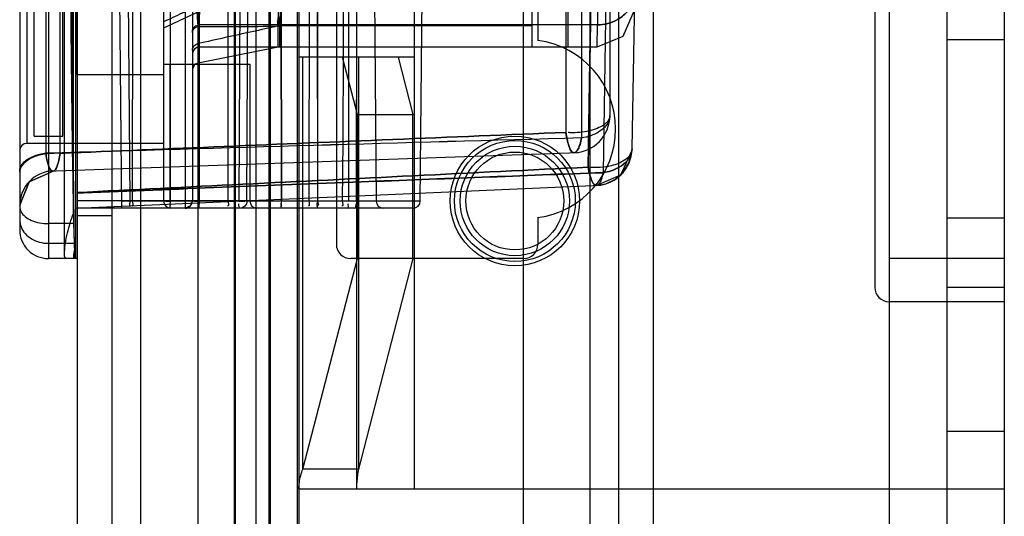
# Model space of a CAD drawing. Header units: millimetres. Extents: x 207 to 812, y 101 to 1295.
# Tile 22 of 55: x 207 to 241, y 1018 to 1035. Entities that reach past the tile are written whole.
import ezdxf

# ---------------------------------------------------------------- set-up
doc = ezdxf.new("R2010")
doc.units = ezdxf.units.MM
doc.header["$LTSCALE"] = 91.508876
doc.layers.get('0').update_dxf_attribs({"linetype": 'CONTINUOUS'})

msp = doc.modelspace()

# ---------------------------------------------------------------- linework, layer by layer
at = {"color": 7, "linetype": 'Continuous'}
for p, q in [((214.19, 1293.519), (214.19, 151.519)), ((214.94, 1293.519), (214.94, 118.519)), ((215.39, 1293.519), (215.39, 151.519)), ((216.39, 151.519), (216.39, 1293.519)), ((210.94, 1292.019), (210.94, 120.019)), ((212.94, 277.019), (212.94, 1292.019)), ((214.24, 150.019), (214.24, 1292.019)), ((215.44, 1292.019), (215.44, 150.019)), ((216.44, 1292.019), (216.44, 150.019)), ((236.94, 1292.019), (236.94, 120.019)), ((238.94, 1292.019), (238.94, 120.019)), ((240.94, 1292.019), (240.94, 120.019)), ((226.54, 1291.019), (226.54, 123.019)), ((227.54, 1291.019), (227.54, 123.019)), ((228.74, 1291.019), (228.74, 123.019)), ((208.74, 1289.819), (208.74, 123.019)), ((209.94, 1289.819), (209.94, 123.019)), ((224.24, 191.519), (224.24, 1250.519)), ((207.74, 1060.519), (207.74, 1026.519)), ((217.74, 1060.019), (217.74, 1027.019)), ((206.74, 1059.519), (206.74, 1027.519)), ((211.74, 1058.519), (211.74, 1028.519)), ((207.65, 1056.863), (207.65, 1030.175)), ((208.148, 1030.172), (208.148, 1056.866)), ((208.149, 1030.172), (208.149, 1056.866)), ((206.99, 1056.519), (206.99, 1030.519)), ((207.24, 1030.769), (207.24, 1056.269)), ((208.24, 1030.769), (208.24, 1056.269)), ((225.715, 1056.139), (225.715, 1030.899)), ((226.255, 1056.331), (226.255, 1030.707)), ((227.24, 1055.548), (227.24, 1031.49)), ((224.54, 1033.869), (224.54, 1053.169)), ((225.79, 1033.869), (225.79, 1053.169)), ((224.74, 1052.945), (224.74, 1034.093)), ((210.14, 1043.519), (210.273, 1028.269)), ((210.666, 1043.519), (210.65, 1028.517)), ((215.817, 1043.519), (215.83, 1028.517)), ((215.831, 1028.517), (215.817, 1043.519)), ((217.064, 1043.519), (217.083, 1028.517)), ((217.081, 1043.519), (217.083, 1028.517)), ((218.459, 1043.519), (218.428, 1028.517)), ((218.99, 1043.519), (219.121, 1028.517)), ((220.655, 1028.517), (220.786, 1043.519)), ((227.232, 1043.519), (227.002, 1029.503)), ((228.01, 1030.325), (228.241, 1043.548)), ((208.294, 1026.692), (208.294, 1041.019)), ((208.608, 1028.085), (208.608, 1041.019)), ((210.473, 1039.769), (210.571, 1028.517)), ((211.971, 1040.019), (211.971, 1028.517)), ((214.403, 1039.769), (214.349, 1028.517)), ((214.631, 1028.517), (214.686, 1039.769)), ((212.99, 1033.869), (212.99, 1039.019)), ((212.74, 1038.769), (212.74, 1028.519)), ((212.971, 1038.523), (212.971, 1028.517)), ((213.976, 1038.523), (213.969, 1028.517)), ((216.793, 1038.523), (216.783, 1028.517)), ((218.168, 1038.523), (218.156, 1028.517)), ((226.484, 1029.693), (226.623, 1038.041)), ((236.44, 1036.519), (236.44, 1025.519)), ((208.684, 1036.136), (208.684, 1026.519)), ((212.49, 1036.045), (212.49, 1028.269)), ((220.44, 1036.019), (220.44, 1018.519)), ((226.804, 1035.74), (226.806, 1034.635)), ((213.697, 1035.431), (211.74, 1034.519)), ((215.728, 1034.894), (215.755, 1034.681)), ((212.941, 1034.583), (212.941, 1033.309)), ((226.806, 1034.635), (212.99, 1034.635)), ((215.765, 1034.606), (215.716, 1034.601)), ((215.716, 1033.865), (215.716, 1034.602)), ((215.765, 1034.606), (215.765, 1033.869)), ((224.54, 1034.606), (215.765, 1034.604)), ((224.54, 1034.606), (215.765, 1034.606)), ((226.794, 1033.869), (226.806, 1034.635)), ((212.99, 1033.869), (226.794, 1033.869)), ((240.94, 1034.119), (238.94, 1034.119)), ((215.716, 1033.864), (212.941, 1033.309)), ((211.74, 1033.266), (214.733, 1033.267)), ((211.74, 1033.266), (211.971, 1033.266)), ((211.972, 1028.519), (211.972, 1033.266)), ((214.733, 1033.267), (214.733, 1028.518)), ((220.44, 1033.519), (216.44, 1033.519)), ((216.577, 1019.209), (216.577, 1033.519)), ((218.469, 1031.519), (217.951, 1033.519)), ((218.44, 1033.519), (218.44, 1018.519)), ((218.509, 1033.519), (218.509, 1019.209)), ((219.883, 1033.519), (220.4, 1031.519)), ((211.74, 1032.901), (208.74, 1032.901)), ((218.469, 1026.519), (218.469, 1031.519)), ((218.469, 1031.519), (220.4, 1031.519)), ((220.4, 1026.519), (220.4, 1031.519)), ((211.74, 1030.519), (206.99, 1030.519)), ((207.24, 1030.769), (208.24, 1030.769)), ((207.685, 1029.552), (226.145, 1030.197)), ((227.914, 1029.861), (228.009, 1030.295)), ((207.078, 1029.195), (207.898, 1029.559)), ((227.415, 1029.263), (227.7, 1029.513)), ((206.74, 1028.36), (207.079, 1029.196)), ((208.702, 1028.267), (226.926, 1029.063)), ((214.733, 1028.519), (208.74, 1028.519)), ((220.655, 1028.517), (210.271, 1028.517)), ((210.571, 1028.517), (210.271, 1028.517)), ((215.831, 1028.517), (214.733, 1028.518)), ((220.405, 1028.269), (208.74, 1028.269)), ((212.951, 1028.269), (211.99, 1028.269)), ((214.548, 1028.269), (212.951, 1028.269)), ((214.982, 1028.269), (214.548, 1028.269)), ((208.634, 1027.732), (207.74, 1027.732)), ((208.74, 1028.019), (209.94, 1028.019)), ((224.74, 1027.945), (224.74, 1027.019)), ((240.94, 1027.919), (238.94, 1027.919)), ((207.74, 1027.048), (208.632, 1027.048)), ((208.74, 1026.519), (207.74, 1026.519)), ((216.577, 1019.209), (218.469, 1026.519)), ((224.24, 1026.519), (218.24, 1026.519)), ((220.4, 1026.519), (218.509, 1019.209)), ((240.94, 1026.519), (236.94, 1026.519)), ((240.94, 1025.519), (238.94, 1025.519)), ((240.94, 1025.019), (236.94, 1025.019)), ((238.94, 1020.519), (240.94, 1020.519)), ((218.509, 1019.209), (216.577, 1019.209)), ((216.44, 1018.519), (240.94, 1018.519))]:
    msp.add_line(p, q, dxfattribs=at)
for points in [[(226.794, 1033.869), (227.703, 1034.239), (228.094, 1035.145)], [(215.716, 1034.597), (215.732, 1034.6), (215.748, 1034.603), (215.765, 1034.604)], [(226.767, 1029.056), (227.624, 1029.432), (228.009, 1030.289)], [(227.7, 1029.513), (227.914, 1029.861), (228.009, 1030.295)], [(227.961, 1029.998), (227.979, 1030.068), (227.993, 1030.14), (228.003, 1030.214), (228.009, 1030.289)], [(206.74, 1028.36), (207.07, 1029.186), (207.898, 1029.559)], [(227.271, 1029.181), (227.386, 1029.244), (227.496, 1029.32), (227.599, 1029.407), (227.694, 1029.506)], [(226.767, 1029.056), (227.096, 1029.112), (227.416, 1029.263)], [(211.74, 1028.519), (211.743, 1028.519), (211.752, 1028.518), (211.766, 1028.518)], [(212.74, 1028.527), (212.67, 1028.345), (212.49, 1028.269)], [(212.74, 1028.519), (212.667, 1028.342), (212.49, 1028.269)]]:
    msp.add_lwpolyline(points, dxfattribs=at)
for radius in [2.25, 2.1, 1.9, 1.7]:
    msp.add_circle((223.94, 1028.519), radius, dxfattribs=at)
for centre, radius, start, end in [((213.934, 1093.773), 59.199, 269.03967, 271.72555), ((164.138, 1030.299), 51.756, 4.7637, 4.9599), ((212.99, 1033.619), 0.25, 90, 179.9998), ((224.34, 1031.019), 3.1, 277.4137, 82.5863), ((212.99, 1033.064), 0.25, 101.3099, 179.9997), ((225.94, 1031.49), 1.3, 272, 0.0015), ((206.99, 1030.269), 0.25, 90, 179.9746), ((414.509, -5871.814), 6905.087, 91.5622537, 91.7166924), ((414.506, -5871.727), 6905.001, 91.562249, 91.7166894), ((207.941, 1028.024), 2.158, 84.4726, 90.0131), ((226.71, 1030.355), 1.3, 272.5, 359), ((207.94, 1028.36), 1.2, 92, 180), ((211.99, 1028.519), 0.25, 180, 270), ((212.49, 1028.519), 0.25, 270, 0.0827), ((214.983, 1028.519), 0.25, 180, 270), ((219.371, 1028.519), 0.25, 180.5, 269.9944), ((220.405, 1028.519), 0.25, 270, 359.5), ((207.74, 1027.519), 1, 179.9973, 270), ((218.24, 1027.019), 0.5, 180, 270), ((224.24, 1027.019), 0.5, 270, 360), ((236.94, 1025.519), 0.5, 180, 270.0004)]:
    msp.add_arc(centre, radius, start, end, dxfattribs=at)
for centre, major_axis, start_param, end_param in [((208.83, 1043.519), (0, 20), 0.603191, 2.538401), ((208.871, 1043.519), (0, 13), 0.614957, 2.526636), ((208.662, 1029.519), (0, 3), -3.744784, -3.141593)]:
    msp.add_ellipse(centre, major_axis=major_axis, ratio=0.017455, start_param=start_param, end_param=end_param, dxfattribs=at)
for points, knots in [([(208.634, 1027.732), (208.62, 1028.788), (208.596, 1030.986), (208.57, 1034.384), (208.552, 1037.965), (208.543, 1041.655), (208.543, 1045.383), (208.552, 1049.073), (208.57, 1052.653), (208.596, 1056.052), (208.62, 1058.249), (208.634, 1059.306)], [0, 0, 0, 0, 0.100414, 0.208777, 0.322924, 0.44058, 0.559415, 0.677072, 0.79122, 0.899584, 1, 1, 1, 1]), ([(208.481, 1043.519), (208.481, 1042.543), (208.483, 1040.612), (208.494, 1037.768), (208.513, 1035.047), (208.537, 1032.51), (208.568, 1030.209), (208.594, 1028.761), (208.608, 1028.085)], [0, 0, 0, 0, 0.189691, 0.375302, 0.55283, 0.718446, 0.868581, 1, 1, 1, 1]), ([(218.002, 1038.523), (217.988, 1037.409), (217.965, 1035.182), (217.977, 1031.846), (217.955, 1029.626), (217.941, 1028.517)], [0, 0, 0, 0, 0.33424, 0.667564, 1, 1, 1, 1]), ([(226.623, 1038.041), (226.607, 1037.081), (226.575, 1035.19), (226.529, 1032.408), (226.499, 1030.585), (226.484, 1029.693)], [0, 0, 0, 0, 0.344972, 0.679457, 1, 1, 1, 1]), ([(208.74, 1032.901), (208.733, 1033.217), (208.718, 1033.895), (208.7, 1034.974), (208.689, 1035.735), (208.684, 1036.136)], [0, 0, 0, 0, 0.293826, 0.6287, 1, 1, 1, 1]), ([(211.74, 1034.744), (211.958, 1034.848), (212.392, 1035.055), (213.045, 1035.365), (213.48, 1035.572), (213.697, 1035.676)], [0, 0, 0, 0, 0.333258, 0.666582, 1, 1, 1, 1]), ([(212.941, 1034.583), (212.934, 1034.649), (212.921, 1034.803), (212.908, 1035.062), (212.899, 1035.366), (212.898, 1035.584), (212.898, 1035.697)], [0, 0, 0, 0, 0.179945, 0.415225, 0.695923, 1, 1, 1, 1]), ([(215.697, 1035.767), (215.704, 1035.644), (215.716, 1035.41), (215.719, 1035.084), (215.71, 1034.818), (215.712, 1034.664), (215.716, 1034.601)], [0, 0, 0, 0, 0.316096, 0.60374, 0.83773, 1, 1, 1, 1]), ([(215.765, 1034.606), (215.77, 1034.669), (215.783, 1034.823), (215.805, 1035.089), (215.809, 1035.416), (215.798, 1035.651), (215.79, 1035.773)], [0, 0, 0, 0, 0.163047, 0.397464, 0.684662, 1, 1, 1, 1]), ([(226.806, 1034.635), (227.051, 1034.628), (227.469, 1034.743), (227.959, 1035.169), (228.103, 1035.546), (228.105, 1035.784)], [0, 0, 0, 0, 0.383602, 0.648553, 1, 1, 1, 1]), ([(228.105, 1035.784), (228.103, 1035.546), (227.959, 1035.169), (227.469, 1034.743), (227.051, 1034.628), (226.806, 1034.635)], [0, 0, 0, 0, 0.351448, 0.616398, 1, 1, 1, 1]), ([(212.99, 1035.242), (212.984, 1035.107), (212.975, 1034.85), (212.961, 1034.497), (212.95, 1034.213), (212.945, 1034.051), (212.941, 1033.987)], [0, 0, 0, 0, 0.322975, 0.613041, 0.845268, 1, 1, 1, 1]), ([(212.74, 1034.405), (212.74, 1034.465), (212.799, 1034.591), (212.927, 1034.635), (212.99, 1034.635)], [0, 0, 0, 0, 0.485394, 1, 1, 1, 1]), ([(212.74, 1034.368), (212.747, 1034.425), (212.787, 1034.522), (212.879, 1034.571), (212.941, 1034.583)], [0, 0, 0, 0, 0.478955, 1, 1, 1, 1]), ([(215.716, 1034.597), (215.412, 1034.53), (214.8, 1034.394), (213.874, 1034.191), (213.254, 1034.055), (212.941, 1033.987)], [0, 0, 0, 0, 0.328963, 0.662279, 1, 1, 1, 1]), ([(212.74, 1033.758), (212.746, 1033.818), (212.785, 1033.919), (212.879, 1033.972), (212.941, 1033.986)], [0, 0, 0, 0, 0.489233, 1, 1, 1, 1]), ([(227.24, 1031.49), (227.24, 1031.436), (227.202, 1031.317), (227.06, 1031.172), (226.849, 1031.052), (226.581, 1030.961), (226.272, 1030.903), (226.053, 1030.89), (225.94, 1030.89)], [0, 0, 0, 0, 0.104924, 0.231265, 0.387921, 0.573523, 0.780954, 1, 1, 1, 1]), ([(227.24, 1031.49), (227.24, 1031.418), (227.206, 1031.265), (227.063, 1031.065), (226.846, 1030.898), (226.57, 1030.773), (226.363, 1030.724), (226.255, 1030.707)], [0, 0, 0, 0, 0.159472, 0.334577, 0.533793, 0.757453, 1, 1, 1, 1]), ([(225.715, 1030.899), (223.708, 1030.818), (219.75, 1030.658), (213.895, 1030.413), (210.046, 1030.253), (208.148, 1030.172)], [0, 0, 0, 0, 0.342622, 0.67596, 1, 1, 1, 1]), ([(208.149, 1030.172), (210.046, 1030.253), (213.895, 1030.413), (219.75, 1030.658), (223.708, 1030.818), (225.715, 1030.899)], [0, 0, 0, 0, 0.324025, 0.657371, 1, 1, 1, 1]), ([(225.715, 1030.899), (225.723, 1030.845), (225.739, 1030.743), (225.775, 1030.568), (225.823, 1030.403), (225.884, 1030.248), (225.952, 1030.201), (225.986, 1030.191)], [0, 0, 0, 0, 0.212726, 0.394058, 0.681189, 0.879379, 1, 1, 1, 1]), ([(225.986, 1030.191), (225.953, 1030.2), (225.884, 1030.247), (225.823, 1030.403), (225.759, 1030.622), (225.728, 1030.795), (225.715, 1030.899)], [0, 0, 0, 0, 0.118266, 0.31915, 0.609576, 1, 1, 1, 1]), ([(225.986, 1030.191), (226.02, 1030.196), (226.083, 1030.229), (226.152, 1030.342), (226.214, 1030.503), (226.241, 1030.631), (226.255, 1030.707)], [0, 0, 0, 0, 0.151254, 0.352869, 0.625698, 1, 1, 1, 1]), ([(226.255, 1030.707), (226.241, 1030.631), (226.214, 1030.503), (226.152, 1030.342), (226.083, 1030.229), (226.02, 1030.196), (225.986, 1030.191)], [0, 0, 0, 0, 0.374299, 0.647127, 0.848745, 1, 1, 1, 1]), ([(207.94, 1030.182), (207.788, 1030.182), (207.488, 1030.143), (207.031, 1030.006), (206.74, 1029.712), (206.74, 1029.522)], [0, 0, 0, 0, 0.313711, 0.609124, 1, 1, 1, 1]), ([(206.74, 1029.522), (206.74, 1029.712), (207.031, 1030.006), (207.488, 1030.143), (207.788, 1030.182), (207.94, 1030.182)], [0, 0, 0, 0, 0.390874, 0.686288, 1, 1, 1, 1]), ([(206.74, 1029.56), (206.743, 1029.645), (206.803, 1029.795), (207.003, 1029.971), (207.221, 1030.074), (207.444, 1030.141), (207.577, 1030.165), (207.65, 1030.175)], [0, 0, 0, 0, 0.200527, 0.407378, 0.657536, 0.811653, 1, 1, 1, 1]), ([(207.65, 1030.175), (207.53, 1030.159), (207.301, 1030.104), (206.949, 1029.958), (206.74, 1029.715), (206.74, 1029.56)], [0, 0, 0, 0, 0.312804, 0.599411, 1, 1, 1, 1]), ([(207.898, 1029.559), (207.876, 1029.561), (207.83, 1029.579), (207.776, 1029.656), (207.729, 1029.767), (207.694, 1029.898), (207.668, 1030.038), (207.656, 1030.127), (207.65, 1030.175)], [0, 0, 0, 0, 0.088752, 0.212281, 0.38589, 0.611567, 0.795572, 1, 1, 1, 1]), ([(207.65, 1030.175), (207.668, 1030.021), (207.692, 1029.826), (207.826, 1029.557), (207.899, 1029.559)], [0, 0, 0, 0, 0.679113, 1, 1, 1, 1]), ([(208.149, 1030.172), (208.135, 1030.089), (208.105, 1029.935), (208.043, 1029.737), (207.972, 1029.562), (207.898, 1029.559)], [0, 0, 0, 0, 0.372966, 0.675627, 1, 1, 1, 1]), ([(207.898, 1029.559), (207.972, 1029.562), (208.043, 1029.737), (208.105, 1029.935), (208.135, 1030.089), (208.149, 1030.172)], [0, 0, 0, 0, 0.32454, 0.626311, 1, 1, 1, 1]), ([(228.01, 1030.332), (228.008, 1030.251), (227.95, 1030.095), (227.76, 1029.93), (227.532, 1029.816), (227.249, 1029.724), (226.894, 1029.672), (226.622, 1029.679), (226.484, 1029.693)], [0, 0, 0, 0, 0.125175, 0.274033, 0.404129, 0.549788, 0.767699, 1, 1, 1, 1]), ([(227.002, 1029.503), (227.186, 1029.53), (227.515, 1029.628), (227.89, 1029.922), (228, 1030.171), (228.01, 1030.332)], [0, 0, 0, 0, 0.424118, 0.685395, 1, 1, 1, 1]), ([(228.01, 1030.332), (228, 1030.171), (227.89, 1029.922), (227.515, 1029.628), (227.186, 1029.53), (227.002, 1029.503)], [0, 0, 0, 0, 0.314606, 0.575882, 1, 1, 1, 1]), ([(226.484, 1029.693), (224.459, 1029.594), (220.462, 1029.398), (214.547, 1029.102), (210.658, 1028.908), (208.74, 1028.811)], [0, 0, 0, 0, 0.342396, 0.675745, 1, 1, 1, 1]), ([(208.74, 1028.811), (210.658, 1028.908), (214.547, 1029.102), (220.462, 1029.398), (224.459, 1029.594), (226.484, 1029.693)], [0, 0, 0, 0, 0.324255, 0.657604, 1, 1, 1, 1]), ([(227.002, 1029.504), (224.204, 1029.398), (218.189, 1029.168), (212.102, 1028.929), (208.813, 1028.799), (208.74, 1028.796)], [0, 0, 0, 0, 0.459615, 0.988082, 1, 1, 1, 1]), ([(208.74, 1028.795), (208.813, 1028.798), (212.102, 1028.928), (218.189, 1029.167), (224.204, 1029.397), (227.002, 1029.502)], [0, 0, 0, 0, 0.011919, 0.540385, 1, 1, 1, 1]), ([(226.484, 1029.693), (226.5, 1029.601), (226.533, 1029.444), (226.599, 1029.245), (226.666, 1029.102), (226.734, 1029.063), (226.767, 1029.056)], [0, 0, 0, 0, 0.378016, 0.672246, 0.87588, 1, 1, 1, 1]), ([(226.767, 1029.056), (226.735, 1029.063), (226.667, 1029.102), (226.6, 1029.244), (226.533, 1029.443), (226.5, 1029.6), (226.484, 1029.693)], [0, 0, 0, 0, 0.123175, 0.325704, 0.61978, 1, 1, 1, 1]), ([(227.002, 1029.503), (226.991, 1029.449), (226.97, 1029.353), (226.924, 1029.215), (226.866, 1029.101), (226.8, 1029.063), (226.767, 1029.056)], [0, 0, 0, 0, 0.307884, 0.565536, 0.826968, 1, 1, 1, 1]), ([(212.74, 1028.519), (212.74, 1028.513), (212.777, 1028.525), (212.813, 1028.513), (212.889, 1028.519), (212.941, 1028.517), (212.971, 1028.517)], [0, 0, 0, 0, 0.080769, 0.298608, 0.617152, 1, 1, 1, 1]), ([(212.971, 1028.517), (212.941, 1028.517), (212.889, 1028.519), (212.813, 1028.513), (212.777, 1028.525), (212.74, 1028.513), (212.74, 1028.519)], [0, 0, 0, 0, 0.38285, 0.701393, 0.919232, 1, 1, 1, 1]), ([(212.951, 1028.269), (212.958, 1028.269), (212.959, 1028.306), (212.968, 1028.347), (212.969, 1028.429), (212.971, 1028.486), (212.971, 1028.517)], [0, 0, 0, 0, 0.079435, 0.297133, 0.63167, 1, 1, 1, 1]), ([(212.971, 1028.517), (212.971, 1028.486), (212.969, 1028.429), (212.967, 1028.344), (212.959, 1028.307), (212.957, 1028.267), (212.951, 1028.269)], [0, 0, 0, 0, 0.373621, 0.711096, 0.926342, 1, 1, 1, 1]), ([(214.63, 1028.517), (214.63, 1028.454), (214.588, 1028.329), (214.466, 1028.269), (214.409, 1028.269)], [0, 0, 0, 0, 0.521198, 1, 1, 1, 1]), ([(206.74, 1028.328), (206.74, 1028.264), (206.78, 1028.126), (206.934, 1027.959), (207.159, 1027.831), (207.436, 1027.75), (207.637, 1027.732), (207.74, 1027.732)], [0, 0, 0, 0, 0.15024, 0.322541, 0.525578, 0.755274, 1, 1, 1, 1]), ([(208.329, 1027.048), (208.347, 1027.169), (208.393, 1027.406), (208.489, 1027.751), (208.567, 1027.975), (208.608, 1028.085)], [0, 0, 0, 0, 0.339305, 0.673142, 1, 1, 1, 1]), ([(206.74, 1027.872), (206.74, 1027.786), (206.775, 1027.608), (206.924, 1027.373), (207.15, 1027.191), (207.431, 1027.075), (207.636, 1027.048), (207.74, 1027.048)], [0, 0, 0, 0, 0.181416, 0.370211, 0.570639, 0.782061, 1, 1, 1, 1]), ([(208.676, 1026.519), (208.569, 1026.519), (208.702, 1026.919), (208.62, 1027.24), (208.636, 1027.562), (208.634, 1027.732)], [0, 0, 0, 0, 0.264582, 0.581194, 1, 1, 1, 1]), ([(208.367, 1026.519), (208.284, 1026.519), (208.296, 1026.815), (208.315, 1026.951), (208.329, 1027.048)], [0, 0, 0, 0, 0.456504, 1, 1, 1, 1]), ([(216.44, 1018.519), (216.44, 1018.596), (216.451, 1018.751), (216.497, 1018.983), (216.547, 1019.134), (216.577, 1019.209)], [0, 0, 0, 0, 0.326011, 0.657623, 1, 1, 1, 1]), ([(218.509, 1019.209), (218.494, 1019.133), (218.468, 1018.98), (218.445, 1018.75), (218.44, 1018.596), (218.44, 1018.519)], [0, 0, 0, 0, 0.335688, 0.668563, 1, 1, 1, 1])]:
    msp.add_open_spline(points, degree=3, knots=knots, dxfattribs=at)
for points in [[(225.94, 1030.89), (225.89, 1030.89), (225.84, 1030.89), (225.789, 1030.894)], [(210.571, 1028.517), (210.571, 1028.459), (210.528, 1028.343), (210.587, 1028.343)], [(210.65, 1028.517), (210.65, 1028.458), (210.694, 1028.341), (210.635, 1028.341)], [(210.65, 1028.517), (210.65, 1028.458), (210.706, 1028.341), (210.648, 1028.341)], [(211.766, 1028.518), (211.835, 1028.517), (211.903, 1028.517), (211.971, 1028.517)], [(211.971, 1028.517), (211.971, 1028.458), (211.918, 1028.341), (211.977, 1028.341)], [(211.99, 1028.269), (211.939, 1028.269), (211.974, 1028.372), (211.974, 1028.423)], [(213.969, 1028.517), (213.969, 1028.458), (214.022, 1028.342), (213.964, 1028.342)], [(214.349, 1028.517), (214.419, 1028.516), (214.489, 1028.515), (214.56, 1028.516)], [(214.409, 1028.269), (214.355, 1028.269), (214.354, 1028.368), (214.354, 1028.422)], [(215.83, 1028.517), (215.83, 1028.458), (215.782, 1028.342), (215.841, 1028.342)], [(215.859, 1028.269), (215.808, 1028.269), (215.835, 1028.37), (215.835, 1028.421)], [(216.783, 1028.517), (216.783, 1028.458), (216.833, 1028.342), (216.774, 1028.342)], [(217.083, 1028.517), (217.083, 1028.458), (217.035, 1028.341), (217.093, 1028.341)], [(217.119, 1028.269), (217.066, 1028.269), (217.086, 1028.37), (217.085, 1028.422)], [(217.083, 1028.517), (217.085, 1028.466), (217.146, 1028.364), (217.095, 1028.364)], [(217.941, 1028.517), (217.94, 1028.458), (217.992, 1028.341), (217.934, 1028.341)], [(218.12, 1028.269), (218.172, 1028.269), (218.153, 1028.37), (218.153, 1028.422)], [(218.369, 1028.269), (218.423, 1028.269), (218.423, 1028.368), (218.423, 1028.422)], [(218.428, 1028.517), (218.428, 1028.458), (218.469, 1028.341), (218.41, 1028.341)]]:
    msp.add_open_spline(points, degree=3, dxfattribs=at)

doc.saveas('drawing.dxf')
